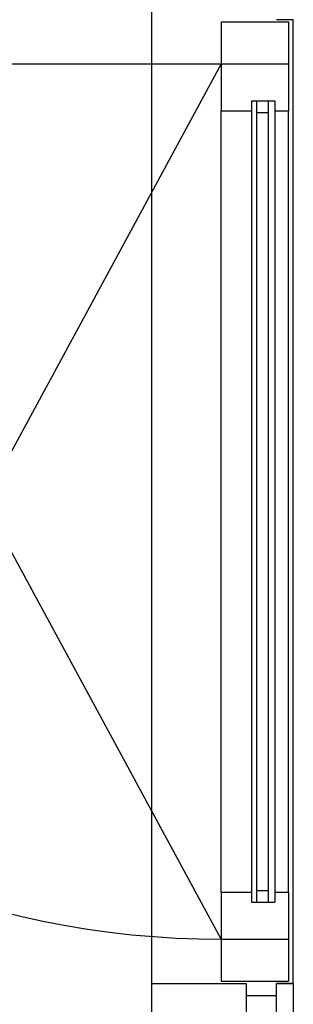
# Model space of a CAD drawing. Header units: millimetres. Extents: x 2502971067 to 2502991033, y 5626762590 to 5626807088.
# Tile 53 of 109: x 2502989598 to 2502989923, y 5626780810 to 5626781985. Entities that reach past the tile are written whole.
import ezdxf

# ---------------------------------------------------------------- set-up
doc = ezdxf.new("R2010")
doc.units = ezdxf.units.MM
doc.layers.add('A_Fenster-Fassade', color=2, linetype='Continuous')

msp = doc.modelspace()

# ---------------------------------------------------------------- linework, layer by layer
at = {"layer": 'A_Fenster-Fassade'}
for p, q in [((2502989755, 5626772434.99819), (2502989755, 5626805959.996645)), ((2502989837.689, 5626781982.31153), (2502989917.689, 5626781982.31153)), ((2502989837.689, 5626781982.31153), (2502989837.689, 5626781876.31153)), ((2502989923.489, 5626781984.99419), (2502989903.489, 5626781984.99419)), ((2502989917.689, 5626781982.31153), (2502989917.689, 5626781876.31153)), ((2502989923.489, 5626780834.99519), (2502989923.489, 5626781984.99419)), ((2502988793.05524, 5626781932.31153), (2502989837.689, 5626781932.31153)), ((2502989837.689, 5626781932.31153), (2502989555.18911, 5626781409.99465)), ((2502989837.689, 5626781932.31153), (2502989917.689, 5626781932.31153)), ((2502989873.689, 5626781888.15886), (2502989901.689, 5626781888.15886)), ((2502989873.689, 5626781888.15886), (2502989873.689001, 5626780931.83044)), ((2502989879.689, 5626781888.15886), (2502989879.689001, 5626780931.83044)), ((2502989893.689, 5626781888.15886), (2502989893.689001, 5626780931.83044)), ((2502989901.689, 5626781888.15886), (2502989901.689001, 5626780931.83044)), ((2502989837.689, 5626781876.31153), (2502989873.689, 5626781876.31153)), ((2502989837.689, 5626780943.67777), (2502989837.689, 5626781876.31153)), ((2502989901.689, 5626781876.31153), (2502989917.689, 5626781876.31153)), ((2502989917.689, 5626780943.67777), (2502989917.689, 5626781876.31153)), ((2502989879.689, 5626781874.15886), (2502989893.689, 5626781874.15886)), ((2502989837.689, 5626780887.67777), (2502989555.18911, 5626781409.99465)), ((2502989837.689, 5626780943.67777), (2502989837.689, 5626780837.67777)), ((2502989837.689, 5626780943.67777), (2502989873.689, 5626780943.67777)), ((2502989879.689, 5626780945.83044), (2502989893.689, 5626780945.83044)), ((2502989901.689, 5626780943.67777), (2502989917.689, 5626780943.67777)), ((2502989917.689, 5626780943.67777), (2502989917.689, 5626780837.67777)), ((2502989873.689, 5626780931.83044), (2502989901.689, 5626780931.83044)), ((2502989837.689, 5626780887.67777), (2502989917.689, 5626780887.67777)), ((2502989755, 5626780834.99719), (2502989867.189, 5626780834.99719)), ((2502989837.689, 5626780837.67777), (2502989917.689, 5626780837.67777)), ((2502989867.189, 5626780834.99719), (2502989867.189, 5626780784.99719)), ((2502989903.489, 5626780834.99719), (2502989923.489, 5626780834.99719)), ((2502989903.489, 5626780784.99619), (2502989903.489, 5626780834.99619)), ((2502989923.489, 5626780834.99519), (2502989903.489, 5626780834.99519)), ((2502989923.489, 5626780834.99619), (2502989923.489, 5626780784.99619)), ((2502989903.495, 5626780819.99719), (2502989867.195, 5626780819.99719))]:
    msp.add_line(p, q, dxfattribs=at)
msp.add_arc((2502989837.689, 5626781932.31153), 1044.633755, 180, 270, dxfattribs=at)

doc.saveas('drawing.dxf')
